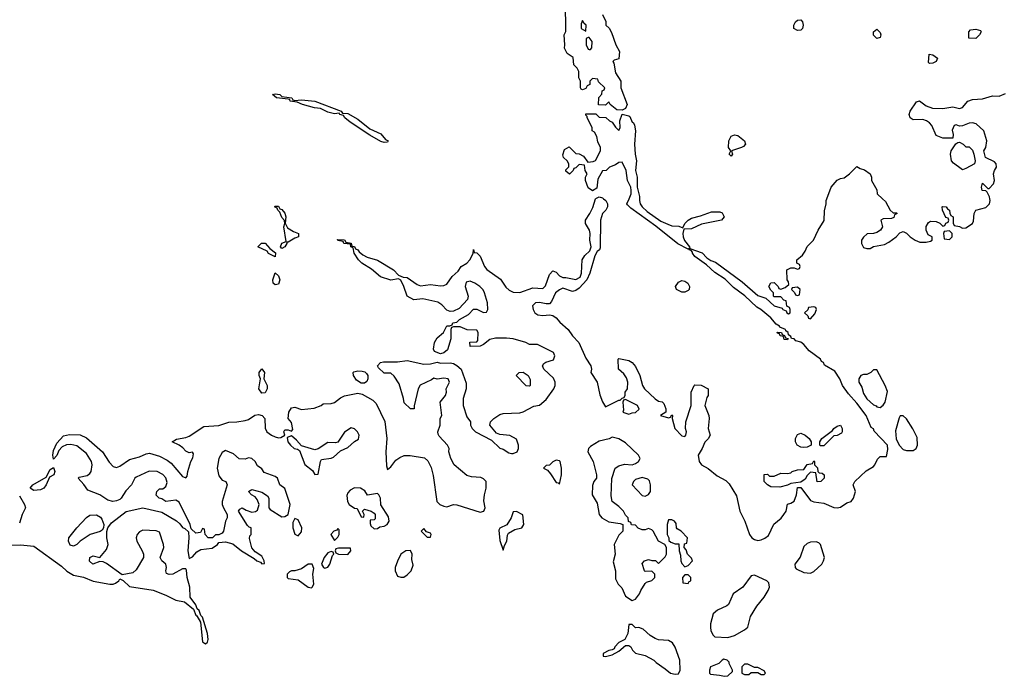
# Model space of a CAD drawing. Header units: inches. Extents: x 2293880 to 2522759, y 823965 to 1006879.
# Tile 33 of 256: x 2421365 to 2427322, y 857112 to 861082. Entities that reach past the tile are written whole.
import ezdxf

# ---------------------------------------------------------------- set-up
doc = ezdxf.new("R2010")
doc.units = ezdxf.units.IN
doc.header["$MEASUREMENT"] = 0
doc.layers.add('C4825', color=7, linetype='Continuous')
doc.layers.add('C4826', color=7, linetype='Continuous')

msp = doc.modelspace()

# ---------------------------------------------------------------- linework, layer by layer
at = {"layer": 'C4825', "color": 5, "elevation": 60}
for points in [[(2421310, 857904.7), (2421370, 857906.6), (2421450, 857899.3), (2421617.6, 857777.6), (2421650, 857747.9), (2421690, 857724), (2421751.2, 857711.2), (2421810, 857687.2), (2421910, 857669.4), (2421930.6, 857669.4), (2421944.9, 857675.1), (2421964.5, 857690), (2421970, 857701), (2421990, 857691.3), (2422030, 857655.6), (2422171.9, 857631.9), (2422250, 857602.3), (2422310, 857571.8), (2422361.6, 857561.6), (2422417.3, 857517.3), (2422430, 857481.6), (2422436.9, 857476.9), (2422458.7, 857438.7), (2422470, 857321), (2422490, 857308), (2422501.2, 857318.8), (2422506, 857334), (2422502, 857370), (2422470, 857468.7), (2422460.6, 857480.6), (2422450, 857509.2), (2422439.1, 857519.1), (2422430, 857544), (2422397.2, 857590), (2422393.8, 857650), (2422377.6, 857710), (2422373.6, 857753.6), (2422370, 857762), (2422350, 857761.2), (2422290.4, 857729.6), (2422270, 857726.6), (2422254, 857734), (2422249.4, 857749.4), (2422252.7, 857770), (2422249.3, 857789.3), (2422224, 857810), (2422214, 857830), (2422237, 857890), (2422235.6, 857910), (2422210, 857982.7), (2422190, 857991.3), (2422110, 857995.4), (2422090, 857986), (2422075.3, 857970), (2422070.4, 857950), (2422074.4, 857930), (2422106, 857870), (2422114, 857850), (2422114.8, 857830), (2422070, 857756), (2422050, 857738.4), (2421984.7, 857724.7), (2421890, 857794.5), (2421870, 857803.7), (2421850, 857806), (2421808, 857790), (2421787.3, 857807.3), (2421789.6, 857830.4), (2421810, 857840.7), (2421850, 857830.8), (2421890, 857879.1), (2421900.5, 857910), (2421891.3, 857950), (2421891.7, 857988.3), (2421897.2, 858010), (2421920.1, 858039.9), (2422010, 858108.5), (2422110.4, 858130.4), (2422224.4, 858104.4), (2422313, 858053), (2422334.2, 858034.2), (2422350, 858011), (2422364.9, 858004.9), (2422386, 857986), (2422388.2, 857950), (2422383, 857870), (2422390, 857824.7), (2422410, 857834), (2422436.3, 857863.7), (2422460.9, 857879.1), (2422530, 857887.2), (2422562, 857910), (2422570, 857920.7), (2422610, 857924.6), (2422654, 857914), (2422707.4, 857870), (2422784, 857824), (2422798.8, 857810), (2422822, 857802), (2422830, 857791.3), (2422846, 857794), (2422844, 857810), (2422830, 857838), (2422790, 857864), (2422769.6, 857889.6), (2422755.3, 857944.7), (2422758, 857962), (2422766, 857970), (2422766, 858010), (2422754, 858014), (2422744, 858024), (2422688.7, 858110), (2422696.4, 858123.6), (2422710, 858131.3), (2422735.9, 858115.9), (2422770, 858104), (2422792.3, 858107.7), (2422802.7, 858117.3), (2422814, 858150), (2422801.2, 858181.2), (2422790, 858198), (2422768, 858210), (2422748.7, 858230), (2422770, 858242), (2422830, 858224.7), (2422863.6, 858203.6), (2422872, 858190), (2422871.3, 858130), (2422879.8, 858119.8), (2422950, 858076), (2422970, 858078), (2422989, 858091), (2423002, 858150), (2422970, 858248), (2422938, 858270), (2422924, 858310), (2422910, 858319.3), (2422844, 858344), (2422830, 858366), (2422804, 858384), (2422788.7, 858410), (2422770, 858428.7), (2422750, 858434), (2422730, 858426), (2422692.7, 858427.3), (2422657.5, 858457.5), (2422610, 858477.2), (2422590, 858465.2), (2422570, 858428.7), (2422558.7, 858370), (2422570, 858324), (2422590, 858298.8), (2422612, 858290), (2422621, 858270), (2422590.6, 858170), (2422590.6, 858150), (2422597.3, 858130), (2422621, 858090), (2422621, 858070), (2422611, 858050), (2422598, 857990), (2422590, 857978), (2422570, 857968), (2422550, 857968), (2422530.8, 857949.2), (2422506, 857950), (2422486, 857970), (2422482, 858002), (2422470, 858006), (2422458, 857982), (2422430, 857978), (2422403.1, 858003.1), (2422395.3, 858030), (2422330, 858164), (2422310, 858177.2), (2422250, 858169), (2422225.2, 858185.2), (2422208, 858190), (2422190, 858208), (2422195.3, 858230), (2422202, 858238), (2422210, 858244.7), (2422230, 858246), (2422250, 858258.8), (2422256.3, 858283.7), (2422250, 858311.8), (2422230, 858332.8), (2422197.2, 858350), (2422147.5, 858352.5), (2422070, 858317), (2422062, 858310), (2422040.7, 858270), (2422006.6, 858233.4), (2421978.8, 858190), (2421970, 858181.2), (2421950, 858173.2), (2421929.2, 858169.2), (2421898, 858178), (2421848.9, 858208.9), (2421777.2, 858237.2), (2421752.7, 858272.7), (2421718, 858310), (2421724.7, 858315.3), (2421772.9, 858327.1), (2421790, 858338), (2421797.2, 858350), (2421803.7, 858390), (2421799.3, 858410), (2421770, 858459), (2421710, 858505.2), (2421674.2, 858514.2), (2421647.9, 858512.1), (2421621.1, 858498.9), (2421602.5, 858477.5), (2421590, 858448), (2421570, 858426), (2421566, 858450), (2421570, 858478), (2421590, 858521), (2421630, 858566.8), (2421666.3, 858573.7), (2421730, 858572), (2421770, 858554.4), (2421866.4, 858470), (2421907.1, 858407.1), (2421930, 858380.3), (2421950, 858373.7), (2421970, 858381.7), (2422030, 858422.8), (2422090, 858439.5), (2422130, 858457.6), (2422150, 858460.4), (2422210, 858442.3), (2422258, 858418), (2422280.7, 858400.7), (2422350, 858320.5), (2422370, 858311.3), (2422378.6, 858321.4), (2422382.7, 858350), (2422401.2, 858410), (2422412.7, 858432.7), (2422416.5, 858456.5), (2422410, 858468), (2422390, 858464), (2422370, 858472.7), (2422352.8, 858492.8), (2422330, 858509.4), (2422288, 858530), (2422313.6, 858546.4), (2422370, 858556.4), (2422390, 858564.4), (2422478.2, 858621.8), (2422570, 858629), (2422630, 858648.2), (2422678, 858650), (2422730, 858658.3), (2422750, 858665.3), (2422788.3, 858691.7), (2422810, 858695.8), (2422831, 858690), (2422848, 858670), (2422850, 858612), (2422860.4, 858590), (2422887.7, 858570), (2422910, 858560.4), (2422930, 858554), (2422944.7, 858555.3), (2422968, 858570), (2422962, 858590), (2422970, 858602), (2422990, 858602), (2423010, 858594), (2423016.4, 858603.6), (2423010, 858646), (2422988.7, 858670), (2422992.7, 858710), (2423010, 858736), (2423030, 858739.1), (2423070, 858725.5), (2423146.8, 858733.2), (2423188, 858750), (2423200.2, 858759.8), (2423250, 858762), (2423270, 858768), (2423304.9, 858795.1), (2423330, 858808.2), (2423410, 858824.9), (2423437.5, 858817.5), (2423501.4, 858781.4), (2423520.7, 858760.7), (2423573.3, 858653.3), (2423587, 858550), (2423579.6, 858470), (2423584.1, 858384.1), (2423590, 858362), (2423610, 858378.8), (2423641.4, 858418.6), (2423664.1, 858435.9), (2423690, 858446.3), (2423726.3, 858446.3), (2423813.4, 858433.4), (2423834.9, 858414.9), (2423853.8, 858373.8), (2423866.3, 858326.3), (2423887.8, 858170), (2423907, 858150), (2423930, 858140.3), (2423950, 858137.6), (2423989.7, 858150.3), (2424010, 858148.8), (2424150, 858104), (2424174, 858110), (2424181.2, 858130), (2424172.7, 858172.7), (2424176.2, 858210), (2424187.3, 858250), (2424187, 858290), (2424170, 858307), (2424154.3, 858314.3), (2424099.1, 858319.1), (2424070, 858327), (2423993.2, 858390), (2423972.7, 858430), (2423962, 858470), (2423964, 858490), (2423954, 858510), (2423903.1, 858563.1), (2423896.4, 858576.4), (2423895.3, 858590), (2423908, 858630), (2423908, 858670), (2423918, 858690), (2423908, 858770), (2423942, 858810), (2423948, 858830), (2423946, 858850), (2423966, 858890), (2423958, 858910), (2423930, 858914), (2423890, 858908), (2423870, 858915.3), (2423856, 858904), (2423787.3, 858872.7), (2423776, 858850), (2423751.6, 858748.4), (2423751, 858729), (2423728.9, 858728.9), (2423690, 858766), (2423687.3, 858792.7), (2423660.2, 858880.2), (2423630, 858926), (2423610, 858946), (2423570, 858946), (2423536.4, 858976.4), (2423528.7, 858990), (2423548, 859010), (2423565.6, 859014.4), (2423650, 859014), (2423710, 859022), (2423810, 858999.1), (2423850, 859001), (2423890, 859012), (2423910, 859006), (2423970, 859006.8), (2423990, 859002.8), (2424010.6, 858990.6), (2424036, 858970), (2424065.2, 858885.2), (2424065.5, 858850), (2424047.9, 858792.1), (2424048, 858750), (2424070, 858682), (2424092, 858650), (2424092, 858630), (2424102, 858610), (2424122, 858590), (2424219.1, 858539.1), (2424270, 858491.3), (2424290, 858484.7), (2424323.5, 858463.5), (2424339.8, 858459.8), (2424350, 858458.8), (2424375.3, 858470), (2424382, 858490), (2424382, 858510), (2424370, 858546), (2424330, 858568), (2424270, 858574), (2424250, 858582), (2424208.7, 858630), (2424214, 858650), (2424234, 858670), (2424270, 858694.8), (2424290, 858701), (2424390, 858706), (2424410, 858711.3), (2424475.3, 858744.7), (2424510, 858751.3), (2424550, 858786), (2424596, 858850), (2424605.2, 858870), (2424605.2, 858890), (2424595.5, 858915.5), (2424535.3, 858970), (2424528, 858990), (2424536.4, 859003.6), (2424548.4, 859011.6), (2424594.6, 859025.4), (2424602, 859050), (2424595.3, 859070), (2424497.5, 859117.5), (2424450, 859119), (2424428, 859130), (2424350, 859152.7), (2424310, 859157), (2424244, 859156), (2424210, 859149), (2424170, 859118), (2424150, 859108), (2424090, 859106), (2424087.3, 859132.7), (2424130, 859134), (2424136.4, 859143.6), (2424138, 859190), (2424130, 859206), (2424072.7, 859207.3), (2424030, 859226), (2423990, 859226), (2423978, 859222), (2423974, 859210), (2423972.7, 859152.7), (2423953.7, 859086.3), (2423930, 859068.7), (2423910, 859062), (2423875.3, 859075.3), (2423868.7, 859090), (2423874, 859130), (2423890, 859158), (2423928.9, 859191.1), (2423950, 859231.3), (2423968, 859232), (2423982, 859238), (2423986, 859250), (2424010, 859254), (2424026, 859270), (2424080.4, 859299.6), (2424110, 859332), (2424130, 859332), (2424170, 859312), (2424190, 859314), (2424198, 859330), (2424195.3, 859370), (2424178, 859430), (2424168.9, 859448.9), (2424148, 859470), (2424118, 859490), (2424090, 859502), (2424065.4, 859494.6), (2424061, 859470), (2424078, 859410), (2424074, 859390), (2424024, 859336), (2423990, 859319), (2423970, 859317.2), (2423950, 859325.2), (2423918.4, 859358.4), (2423894, 859374), (2423804.9, 859395.1), (2423749.5, 859389.5), (2423709, 859410), (2423689, 859470), (2423670, 859508), (2423656.4, 859516.4), (2423610, 859507.3), (2423548.5, 859528.5), (2423494.2, 859574.2), (2423434, 859610), (2423414, 859630), (2423389, 859670), (2423382, 859702), (2423368, 859710), (2423366, 859726), (2423326, 859730), (2423322, 859742), (2423290, 859748), (2423287.3, 859752.7), (2423330, 859751.3), (2423338, 859738), (2423370, 859732), (2423374, 859714), (2423390, 859712), (2423396.9, 859696.9), (2423410, 859691), (2423418, 859678), (2423440.9, 859660.9), (2423466.4, 859646.4), (2423530, 859628.4), (2423625.5, 859570), (2423656.8, 859536.8), (2423684.7, 859524.7), (2423710, 859524), (2423770, 859481), (2423790, 859474), (2423850, 859480.3), (2423910, 859472.2), (2423930, 859474.9), (2423950, 859484), (2423982, 859530), (2424017.4, 859562.6), (2424036, 859590), (2424070, 859610.7), (2424089.3, 859630), (2424108, 859668), (2424110, 859692), (2424114, 859674), (2424130, 859672), (2424150, 859652), (2424177.3, 859590), (2424192.1, 859572.1), (2424273.3, 859513.3), (2424306.1, 859466.1), (2424326.1, 859446.1), (2424350, 859434.9), (2424390, 859432.7), (2424470, 859462), (2424530, 859457.3), (2424547, 859473), (2424570, 859541), (2424590, 859564.7), (2424610, 859556), (2424630, 859534), (2424650, 859524), (2424670, 859524), (2424730, 859511), (2424755.3, 859524.7), (2424764, 859550), (2424768.7, 859631.3), (2424783.1, 859656.9), (2424815.3, 859684.7), (2424822, 859710), (2424814, 859750), (2424817.2, 859790), (2424813.2, 859810), (2424788, 859850), (2424788.7, 859870), (2424815.3, 859910), (2424833.2, 859946.8), (2424849.4, 860000)], [(2424897.8, 860000), (2424910.8, 859990), (2424921, 859970), (2424921, 859950), (2424911.3, 859930), (2424891.3, 859910), (2424878.8, 859870), (2424876.9, 859703.1), (2424872, 859690), (2424859.6, 859680.4), (2424844.7, 859655.3), (2424814.8, 859550), (2424796, 859510), (2424750, 859459), (2424730, 859445.2), (2424710, 859439.3), (2424650, 859459.3), (2424630, 859449.4), (2424607.3, 859430), (2424582, 859378), (2424570, 859365.2), (2424550, 859363.7), (2424510, 859372.3), (2424484.7, 859370), (2424468, 859352), (2424470.6, 859330), (2424480.7, 859310), (2424498.8, 859298.8), (2424530, 859293), (2424570, 859298), (2424590, 859293.4), (2424610, 859280.5), (2424633, 859253), (2424684, 859210), (2424710, 859170.8), (2424746.8, 859130), (2424790, 859036), (2424821, 858990), (2424824.7, 858970), (2424821, 858950), (2424858, 858890), (2424874.4, 858814.4), (2424891.1, 858771.1), (2424910, 858742), (2424990, 858782), (2424998, 858782), (2425010, 858794), (2425022, 858798), (2425028, 858812), (2425028.7, 858830), (2425042, 858850), (2425045.2, 858890), (2425036.5, 858916.5), (2425020.2, 858940.2), (2424988, 858970), (2424986, 859030), (2424990, 859034), (2425050, 859021), (2425070.8, 859010), (2425090, 858984.7), (2425117.3, 858930), (2425133.4, 858870), (2425145.5, 858850), (2425210, 858790.7), (2425230, 858776), (2425252.7, 858772.7), (2425262, 858762), (2425274, 858730), (2425274, 858710), (2425242, 858690), (2425290, 858674), (2425302, 858678), (2425310, 858694), (2425314, 858690), (2425312, 858670), (2425328, 858610), (2425370, 858566), (2425390, 858562), (2425395.3, 858570), (2425399, 858590), (2425394, 858610), (2425395.3, 858650), (2425428, 858750), (2425428, 858830), (2425446, 858870), (2425450, 858874), (2425487.3, 858872.7), (2425530.7, 858850.7), (2425531, 858810), (2425522.8, 858797.2), (2425511, 858750), (2425534, 858690), (2425537.3, 858670), (2425531, 858610), (2425542, 858570), (2425531.1, 858548.9), (2425510, 858528), (2425494.8, 858490), (2425470.7, 858450), (2425475.5, 858410), (2425490.8, 858390), (2425530, 858368.2), (2425585.2, 858325.2), (2425636.4, 858296.4), (2425656.5, 858276.5), (2425702.3, 858202.3), (2425720.9, 858110), (2425751.7, 858050), (2425780.9, 857970), (2425794.4, 857950), (2425810, 857938.9), (2425830, 857933.7), (2425850, 857936.4), (2425873.4, 857946.6), (2425895.6, 857964.4), (2425927.6, 858032.4), (2425972.3, 858067.7), (2425989, 858090), (2426002, 858110), (2426010, 858152), (2426030, 858158), (2426050, 858172), (2426064, 858210), (2426070, 858254), (2426090, 858254), (2426150, 858176), (2426170, 858167.3), (2426230, 858159.1), (2426290, 858133.4), (2426310, 858130.7), (2426330, 858134.8), (2426370, 858161), (2426395.3, 858170), (2426408.7, 858190), (2426422, 858230), (2426408, 858270), (2426418, 858290), (2426486.3, 858353.7), (2426530, 858381), (2426539, 858390), (2426554.6, 858425.4), (2426570, 858442), (2426610, 858442), (2426617.1, 858482.9), (2426614.7, 858510), (2426535.3, 858595.3), (2426530, 858608.7), (2426516.6, 858616.6), (2426486, 858690), (2426430, 858763.6), (2426379.1, 858819.1), (2426342.7, 858870), (2426327, 858910), (2426296.6, 858956.6), (2426234.2, 858994.2), (2426228.7, 859010), (2426216.6, 859016.6), (2426209, 859030), (2426140.5, 859080.5), (2426110, 859118), (2426090, 859131.6), (2426060.2, 859140.2), (2426050, 859152.7), (2426034.6, 859154.6), (2426030, 859166), (2426016.4, 859176.4), (2426014, 859190), (2426000.2, 859200.2), (2425997.2, 859210), (2425964, 859224), (2425962, 859230), (2425941.2, 859241.2), (2425910, 859279.5), (2425849.4, 859330), (2425824.2, 859344.2), (2425752.5, 859412.5), (2425683.5, 859463.5), (2425633.1, 859513.1), (2425570, 859554.5), (2425520, 859600), (2425449.9, 859649.9), (2425435.6, 859670), (2425435.9, 859675.9), (2425426.5, 859686.5), (2425415.3, 859690), (2425420.2, 859699.8), (2425493.7, 859673.7), (2425523.2, 859643.2), (2425547.1, 859627.1), (2425575.4, 859615.4), (2425736.7, 859496.7), (2425830, 859414), (2425878.4, 859398.4), (2425930, 859352), (2425978, 859338), (2425982, 859330), (2426002, 859322), (2426006, 859310), (2426015.3, 859304.7), (2426026, 859310), (2426026, 859330), (2426022, 859342), (2426006, 859350), (2426002, 859382), (2425987.3, 859387.3), (2425970, 859406), (2425930, 859406), (2425926, 859410), (2425926, 859430), (2425910, 859446), (2425898, 859470), (2425910, 859492), (2425930, 859494), (2425954, 859470), (2425958, 859458), (2425970, 859454), (2425996.4, 859463.6), (2426018, 859482), (2426016.4, 859496.4), (2426008, 859510), (2426006, 859570), (2426030, 859582), (2426050, 859582), (2426070, 859574), (2426082, 859578), (2426086, 859590), (2426082, 859602), (2426066, 859610), (2426066, 859630), (2426100.4, 859659.6), (2426118, 859682), (2426130, 859712), (2426168, 859750), (2426195.3, 859810), (2426232.7, 859867.3), (2426233.6, 859926.4), (2426244, 859970), (2426244, 859990), (2426247.8, 860000)], [(2425114.2, 860000), (2425114.3, 859990), (2425118.3, 859970), (2425130, 859950.4), (2425162, 859922), (2425244.9, 859864.9), (2425285.4, 859845.4), (2425310, 859837), (2425353.4, 859833.4), (2425376.4, 859823.6), (2425389, 859850), (2425409.6, 859870.4), (2425430, 859883), (2425483.9, 859896.1), (2425550, 859920.4), (2425599.9, 859919.9), (2425615.2, 859915.2), (2425626.8, 859890), (2425610.4, 859869.6), (2425490, 859845.6), (2425430, 859818.7), (2425383.6, 859816.4), (2425377.1, 859790), (2425379, 859770), (2425387.1, 859747.1), (2425418, 859710), (2425419.8, 859700.2), (2425410, 859694), (2425346.2, 859726.2), (2425214.5, 859834.5), (2425062, 859942), (2425042.6, 859962.6), (2425038.4, 859970), (2425051.9, 860000)], [(2426585.4, 860000), (2426603.6, 859983.6), (2426631.6, 859931.6), (2426650, 859914), (2426670, 859914), (2426674, 859910), (2426658, 859902), (2426652.7, 859887.3), (2426639.6, 859880.4), (2426590, 859878), (2426574, 859870), (2426584.7, 859830), (2426572, 859810), (2426550, 859795.3), (2426530, 859788.7), (2426492.7, 859787.3), (2426470, 859768), (2426458, 859750), (2426458, 859730), (2426470, 859704.7), (2426490, 859698), (2426510, 859698), (2426530, 859711.3), (2426596.5, 859723.5), (2426623.1, 859736.9), (2426668, 859770), (2426690, 859794), (2426710, 859802), (2426730, 859792), (2426752, 859770), (2426782, 859750), (2426810, 859738), (2426850, 859738), (2426876.4, 859743.6), (2426886, 859750), (2426886, 859770), (2426861.2, 859781.2), (2426848.7, 859810), (2426848.9, 859831.1), (2426863.1, 859856.9), (2426876.4, 859863.6), (2426910, 859862), (2426932, 859852), (2426950, 859834), (2426962, 859838), (2426967.3, 859852.7), (2426982, 859858), (2426986, 859870), (2426982, 859882), (2426967.3, 859887.3), (2426948, 859930), (2426946, 859950), (2426950, 859952), (2426970, 859951), (2426978, 859938), (2426991.3, 859930), (2426992, 859912), (2426998, 859898), (2427012, 859890), (2427012.7, 859852.7), (2427018, 859838), (2427050, 859832), (2427070, 859822), (2427090, 859824.7), (2427129.1, 859850.9), (2427136.5, 859863.5), (2427139, 859910), (2427149.2, 859930.8), (2427210, 859946), (2427233.2, 859970), (2427236, 859990), (2427234.3, 860000)], [(2421362.9, 858202.9), (2421394.9, 858150), (2421399.3, 858130), (2421380.2, 858090), (2421362.8, 858037.2)]]:
    msp.add_lwpolyline(points, dxfattribs=at)
for points in [[(2422950, 859698), (2422942, 859710), (2422950, 859730.8), (2422978, 859742), (2422962, 859830), (2422968, 859850), (2422967.3, 859867.3), (2422950, 859886), (2422938, 859918), (2422926, 859930), (2422922, 859942), (2422906, 859950), (2422910, 859954), (2422930, 859954), (2422938, 859938), (2422950, 859934), (2422970, 859912), (2422976, 859890), (2422971.6, 859851.6), (2422984.7, 859824.7), (2423022, 859802), (2423052, 859790), (2423051.3, 859768.7), (2423030, 859762), (2422990, 859738), (2422982, 859738), (2422982, 859730), (2422970, 859708.7)], [(2426990, 859806), (2426958, 859802), (2426954, 859790), (2426958, 859758), (2426990, 859754), (2427006, 859770), (2427006, 859790)], [(2422910, 859648.7), (2422870, 859669), (2422862, 859682), (2422806, 859710), (2422828.4, 859731.6), (2422850, 859732), (2422878, 859698), (2422912.7, 859672.7)], [(2422910, 859479), (2422899, 859490), (2422897.2, 859510), (2422910, 859551.3), (2422930, 859534), (2422938.8, 859510), (2422930, 859484)], [(2425370, 859434.5), (2425339.3, 859450), (2425332.7, 859470), (2425350, 859496.3), (2425370, 859504.9), (2425390, 859502), (2425406.8, 859490), (2425417.3, 859470), (2425414.8, 859450), (2425410, 859445.2), (2425390, 859435.1)], [(2426070, 859466), (2426038, 859462), (2426034, 859450), (2426052.7, 859432.7), (2426058, 859418), (2426070, 859414), (2426082, 859418), (2426086, 859450)], [(2426170, 859346), (2426138, 859342), (2426132.7, 859327.3), (2426114, 859310), (2426132.7, 859292.7), (2426138, 859278), (2426150, 859274), (2426176.4, 859303.6), (2426186, 859330), (2426182, 859342)], [(2426010, 859146), (2425990, 859148), (2425986, 859166), (2425966, 859170), (2425962, 859182), (2425950, 859186), (2425948, 859192), (2425974, 859190), (2425978, 859178), (2425992.7, 859172.7), (2425998, 859158), (2426014, 859154)], [(2422830, 858823.7), (2422812.3, 858850), (2422821.2, 858910), (2422814, 858930), (2422814, 858950), (2422830, 858971), (2422846, 858950), (2422841, 858910), (2422861.6, 858870), (2422861.6, 858850), (2422850, 858826.6)], [(2426550, 858966), (2426530, 858966), (2426514, 858950), (2426490, 858938), (2426470, 858938), (2426454, 858930), (2426442, 858910), (2426442.8, 858890), (2426459.5, 858859.5), (2426470, 858822.8), (2426489.3, 858789.3), (2426530, 858753), (2426546.6, 858746.6), (2426550, 858741), (2426570, 858738), (2426589, 858751), (2426602, 858770), (2426614.6, 858834.6), (2426602, 858870)], [(2423430, 858885.2), (2423402, 858902), (2423385.2, 858930), (2423382, 858950), (2423386, 858954), (2423410, 858959.3), (2423436.7, 858956.7), (2423452.5, 858952.5), (2423463, 858943), (2423471.3, 858930), (2423471, 858910), (2423464.5, 858895.5), (2423450, 858885.2)], [(2424450, 858866), (2424430, 858868), (2424368, 858930), (2424386, 858950), (2424410, 858952), (2424442, 858930), (2424452.7, 858907.3), (2424454, 858870)], [(2425030, 858786), (2425018, 858782), (2425014, 858770), (2425018, 858722), (2425014, 858710), (2425050, 858698), (2425070, 858706), (2425090, 858706.8), (2425113.2, 858726.8), (2425102, 858750)], [(2426710, 858688), (2426692.7, 858687.3), (2426685.4, 858674.6), (2426663.8, 858596.2), (2426667.3, 858547.3), (2426684.9, 858510), (2426710, 858483.9), (2426730, 858476.9), (2426770, 858478), (2426789.5, 858490), (2426797, 858510), (2426795.5, 858555.5), (2426769.3, 858609.3), (2426730, 858668)], [(2423370, 858614), (2423330, 858589), (2423290, 858528), (2423276, 858524), (2423230, 858526), (2423170, 858488), (2423150, 858482), (2423070, 858506), (2423040.4, 858540.4), (2423010, 858566), (2422983.6, 858556.4), (2422986.8, 858530), (2423002.8, 858510), (2423026, 858490), (2423046.4, 858486.4), (2423056.9, 858476.9), (2423090, 858393), (2423137.1, 858357.1), (2423150, 858332), (2423170, 858334), (2423184, 858410), (2423190, 858422), (2423250, 858430.8), (2423263.2, 858436.8), (2423305.2, 858474.8), (2423350, 858496), (2423390, 858532), (2423414.6, 858545.4), (2423418, 858570), (2423408, 858590), (2423390, 858608)], [(2426210, 858506), (2426206, 858510), (2426206, 858530), (2426218, 858550), (2426282, 858598), (2426290, 858611.3), (2426310, 858624.7), (2426331.1, 858631.1), (2426342, 858610), (2426342, 858590), (2426336.9, 858583.1), (2426310, 858568), (2426290, 858566), (2426230, 858506)], [(2424950, 858558), (2424931.1, 858548.9), (2424870, 858534), (2424818, 858502), (2424806.8, 858490), (2424803, 858470), (2424834, 858410), (2424854, 858330), (2424854, 858310), (2424838, 858290), (2424830, 858266), (2424827.7, 858210), (2424859.1, 858159.1), (2424871, 858090), (2424886, 858070), (2424930, 858046), (2424996.9, 858036.9), (2425014, 858030), (2425014, 857990), (2424990, 857966), (2424962, 857910), (2424967.3, 857850), (2424956.3, 857803.7), (2424969, 857749), (2424970, 857702), (2424986.7, 857670), (2425007.5, 857647.5), (2425030, 857596), (2425070, 857571.3), (2425090, 857578), (2425115.3, 857610), (2425122, 857630), (2425150, 857674), (2425158, 857682), (2425190, 857692), (2425208, 857710), (2425208, 857730), (2425190, 857748), (2425150, 857746), (2425146, 857750), (2425130, 857794), (2425146, 857810), (2425170, 857818), (2425190, 857811.3), (2425211.3, 857811.3), (2425230, 857794), (2425270, 857834), (2425278, 857850), (2425278, 857890), (2425268.4, 857908.4), (2425228.9, 857928.9), (2425198, 857990), (2425190, 857998), (2425170, 858006), (2425150, 857998), (2425130, 857998), (2425107.3, 858007.3), (2425090, 858026), (2425067.3, 858027.3), (2425062, 858042), (2425047.3, 858047.3), (2425046, 858070), (2425030, 858086), (2425018, 858110), (2424990, 858139), (2424948.7, 858170), (2424942.7, 858202.7), (2424947.3, 858307.3), (2424968, 858370), (2424990, 858384.7), (2425024.7, 858395.3), (2425070, 858391.3), (2425090, 858398), (2425108, 858410), (2425118, 858430), (2425108, 858450), (2425030, 858524), (2424990, 858548.7)], [(2426110, 858495.3), (2426090, 858498), (2426068.7, 858508.7), (2426058, 858530), (2426058, 858550), (2426070, 858574), (2426090, 858582), (2426118, 858570), (2426142, 858550), (2426154, 858530), (2426154, 858510), (2426150, 858508), (2426130, 858498)], [(2421450, 858235.3), (2421428.7, 858250), (2421444, 858270), (2421524, 858316), (2421550, 858362), (2421570, 858374), (2421578, 858350), (2421571.3, 858330), (2421544.7, 858315.3), (2421524.7, 858270), (2421510, 858249), (2421490, 858239.3)], [(2424610, 858418), (2424590, 858408), (2424570, 858388), (2424550, 858386), (2424534, 858370), (2424558.8, 858358.8), (2424577.3, 858337.3), (2424610, 858284.7), (2424622, 858282), (2424630, 858274), (2424642, 858330), (2424642, 858370), (2424635.3, 858410), (2424630, 858415.3)], [(2426190, 858288.7), (2426182, 858342), (2426150, 858346), (2426130, 858326), (2426116.9, 858303.1), (2426090, 858286), (2426030, 858278), (2426010, 858268), (2425963.6, 858256.4), (2425910, 858258), (2425889.1, 858269.1), (2425868.7, 858290), (2425868.4, 858331.6), (2425890, 858334), (2425902, 858322), (2425930, 858322), (2425970, 858341), (2426010, 858338), (2426030, 858342), (2426038, 858350), (2426070, 858361), (2426110, 858362), (2426130, 858392), (2426162, 858398), (2426170, 858414), (2426174, 858410), (2426174, 858390), (2426192, 858372), (2426194, 858350), (2426202, 858342), (2426219.6, 858339.6), (2426232, 858330), (2426231.3, 858310), (2426212, 858290)], [(2425130, 858314), (2425090, 858302), (2425078, 858290), (2425071, 858270), (2425130, 858206), (2425150, 858201), (2425170, 858211.3), (2425181.2, 858230), (2425180.9, 858270), (2425174.8, 858294.8), (2425164.7, 858304.7)], [(2423390, 858251.3), (2423363.4, 858236.6), (2423350, 858222), (2423344.5, 858204.5), (2423347.3, 858170), (2423358.8, 858150), (2423390, 858127.7), (2423406, 858126), (2423430, 858076), (2423446, 858074), (2423448.7, 858090), (2423438, 858110), (2423450, 858122), (2423490.7, 858110.7), (2423510, 858098), (2423516, 858090), (2423516, 858064), (2423510, 858058), (2423484.7, 858055.3), (2423484.5, 858035.5), (2423490, 858021), (2423510, 858002.8), (2423530, 858006), (2423544, 858016), (2423570, 858020.7), (2423588.7, 858030), (2423599.3, 858050), (2423596.6, 858076.6), (2423549.3, 858149.3), (2423548.4, 858188.4), (2423538, 858210), (2423530, 858218), (2423470, 858208), (2423452.7, 858232.7), (2423426, 858250)], [(2421690, 857899.3), (2421670, 857905.2), (2421659.5, 857930), (2421662.9, 857950), (2421709.8, 858010.2), (2421768.2, 858071.8), (2421790, 858085.5), (2421830, 858087.7), (2421853.7, 858073.7), (2421862.5, 858062.5), (2421874.8, 858030), (2421872, 858010), (2421863.8, 857996.2), (2421852.4, 857987.6), (2421791, 857970), (2421730, 857929.3), (2421710, 857909.2)], [(2424370, 858108), (2424350, 858106), (2424338, 858070), (2424312, 858028), (2424270, 858008), (2424264.5, 857995.5), (2424270, 857934), (2424290, 857874), (2424298, 857902), (2424312.7, 857930), (2424315.3, 857964.7), (2424322, 857978), (2424360.9, 857999.1), (2424402, 858010), (2424414, 858030), (2424408, 858088)], [(2423030, 858066), (2423018, 858042), (2423017.3, 858010), (2423030, 857971.3), (2423050, 857961), (2423070, 857984.7), (2423071.1, 858010), (2423050, 858058)], [(2425310, 858058), (2425290, 858058), (2425282, 858030), (2425282, 857970), (2425292, 857950), (2425292.7, 857932.7), (2425303.6, 857923.6), (2425330, 857914), (2425352.7, 857912.7), (2425354, 857870), (2425363.6, 857843.6), (2425364.7, 857810), (2425370, 857794), (2425390, 857774), (2425410, 857782), (2425435.3, 857810), (2425430, 857826), (2425406, 857850), (2425396.4, 857876.4), (2425386, 857890), (2425387.3, 857912.7), (2425402, 857918), (2425406, 857950), (2425366, 857990), (2425343.1, 858003.1), (2425338, 858010), (2425336.4, 858036.4), (2425326, 858050)], [(2423290, 858006), (2423283.6, 857996.4), (2423264.7, 857990), (2423247.7, 857970), (2423270, 857934), (2423290, 857954), (2423298, 857970), (2423298, 857998)], [(2423810, 858006), (2423794, 857990), (2423830, 857954), (2423850, 857954), (2423855.3, 857970), (2423850, 857978), (2423826, 857986)], [(2426184.7, 857924.7), (2426150, 857924), (2426130, 857916), (2426110, 857896), (2426087.6, 857832.4), (2426054.8, 857790), (2426056, 857770), (2426062.5, 857762.5), (2426110, 857738.8), (2426150, 857736), (2426170, 857746), (2426217.2, 857790), (2426229, 857810), (2426234, 857830), (2426210, 857908), (2426199.3, 857919.3)], [(2423250, 857866), (2423230, 857858), (2423206.8, 857830), (2423191.3, 857790), (2423202, 857770), (2423210, 857766.8), (2423230, 857771.3), (2423241.2, 857790), (2423258, 857842), (2423266, 857850), (2423262, 857862)], [(2423292.7, 857887.3), (2423278, 857882), (2423274, 857870), (2423278, 857858), (2423294, 857850), (2423350, 857847.7), (2423368, 857870), (2423366, 857886)], [(2423730, 857872.7), (2423702, 857870), (2423671.3, 857850), (2423650, 857808), (2423637.3, 857770), (2423637.3, 857750), (2423650, 857718), (2423670, 857711), (2423688.9, 857711.1), (2423710, 857724.7), (2423732.7, 857750), (2423744.7, 857784.7), (2423738, 857818), (2423739, 857850)], [(2423135.3, 857790), (2423110, 857789.2), (2423070, 857762), (2423030, 857749.3), (2423010, 857749.3), (2422996.3, 857743.7), (2422982.8, 857730), (2422982.8, 857710), (2422990, 857702.8), (2423050, 857695.5), (2423110, 857650.8), (2423130, 857647.3), (2423135.3, 857650), (2423144, 857670), (2423139.3, 857730), (2423144.7, 857764.7)], [(2425410, 857726), (2425390, 857726), (2425374, 857710), (2425378, 857678), (2425410, 857674), (2425415.3, 857684.7), (2425426, 857690), (2425426, 857710)], [(2425810, 857724), (2425790, 857719), (2425741, 857650), (2425682, 857610), (2425653.4, 857546.6), (2425642.5, 857537.5), (2425587.2, 857512.8), (2425560.7, 857490), (2425544, 857430), (2425544, 857410), (2425547.3, 857387.3), (2425561, 857361), (2425571.6, 857351.6), (2425650, 857346.8), (2425690, 857358.8), (2425750, 857393.4), (2425769.3, 857410), (2425786.3, 857473.7), (2425824.5, 857535.5), (2425870, 857591.3), (2425894, 857630), (2425902, 857650), (2425896.4, 857676.4), (2425886, 857690)], [(2425070, 857426), (2425050, 857426), (2425044.9, 857370), (2425025.2, 857334.8), (2424990, 857316.9), (2424964.9, 857290), (2424961, 857279), (2424948.5, 857271.5), (2424930, 857268.7), (2424896, 857250), (2424894, 857234), (2424910, 857231.3), (2424950, 857241), (2424990, 857264.7), (2425030, 857298), (2425050, 857298), (2425062, 857290), (2425072, 857270), (2425091.1, 857251.1), (2425150, 857238), (2425202, 857210), (2425215.3, 857195.3), (2425270, 857158), (2425302, 857130), (2425330, 857124.9), (2425350, 857127.3), (2425361.2, 857150), (2425359.5, 857210), (2425330, 857288.7), (2425314, 857314), (2425290, 857329), (2425230, 857333.2), (2425210, 857341.2), (2425179.3, 857359.3), (2425138, 857398), (2425110, 857408), (2425090, 857406)], [(2425625.4, 857214.6), (2425614, 857210), (2425594, 857190), (2425544.7, 857170), (2425538, 857150), (2425538, 857130), (2425544, 857124), (2425599.8, 857119.8), (2425630, 857112), (2425650, 857114), (2425678, 857142), (2425678, 857150), (2425658, 857190), (2425658, 857198), (2425646, 857210)], [(2425770, 857186), (2425750, 857186), (2425734, 857170), (2425734, 857130), (2425750, 857122), (2425776.4, 857123.6), (2425790, 857134), (2425830, 857134), (2425850, 857122), (2425870, 857122), (2425878, 857130), (2425870, 857146), (2425830, 857166), (2425810, 857166)]]:
    msp.add_lwpolyline(points, close=True, dxfattribs=at)
at = {"layer": 'C4826', "color": 5, "elevation": 60}
for points in [[(2424890, 861114), (2424911.1, 861071.1), (2424912, 861050), (2424931, 861031), (2424945.4, 861005.4), (2424971.1, 860931.1), (2424994, 860890), (2424990, 860846), (2424962, 860838), (2424954, 860830), (2424959.8, 860819.8), (2424970, 860762), (2425002.8, 860710), (2425001.6, 860670), (2425039.3, 860570), (2425030, 860546), (2425010, 860534.5), (2424978, 860538), (2424938, 860570), (2424930, 860586), (2424910, 860566), (2424867.3, 860567.3), (2424868.4, 860611.6), (2424887.3, 860632.7), (2424888.4, 860651.6), (2424902, 860658), (2424906, 860670), (2424867.3, 860707.3), (2424862, 860722), (2424830, 860726), (2424814, 860710), (2424814, 860690), (2424798, 860682), (2424790, 860666), (2424770, 860658), (2424762, 860662), (2424758, 860670), (2424758, 860710), (2424748.7, 860730), (2424748, 860770), (2424738, 860790), (2424718, 860810), (2424714, 860854), (2424678, 860878), (2424661.2, 860910), (2424664, 860930), (2424659, 860990), (2424668.4, 861011.6), (2424668, 861190)], [(2427234.3, 860000), (2427232.3, 860012.3), (2427219, 860039), (2427210, 860048), (2427188.7, 860050), (2427184, 860070), (2427190, 860094), (2427222, 860062), (2427230, 860062), (2427257.2, 860090), (2427262.7, 860110), (2427257.2, 860150), (2427262, 860170), (2427274, 860190), (2427273.2, 860210), (2427263.1, 860223.1), (2427208, 860250), (2427199, 860290), (2427209.3, 860310.7), (2427216, 860350), (2427197.2, 860410), (2427152.5, 860452.5), (2427130, 860459), (2427110, 860457.2), (2427070, 860441.2), (2427050, 860439), (2427030, 860446), (2427018, 860442), (2427006, 860414), (2427011.6, 860388.4), (2427010, 860366), (2426950, 860367), (2426910, 860382.7), (2426883.6, 860443.6), (2426870, 860459.3), (2426851.5, 860471.5), (2426830, 860478.4), (2426770, 860476), (2426753.2, 860490), (2426746, 860510), (2426752.3, 860530), (2426790, 860586), (2426808.9, 860591.1), (2426850, 860560.7), (2426888.3, 860548.3), (2426950, 860545.5), (2427010, 860554.8), (2427050, 860544.7), (2427070, 860552), (2427102, 860590), (2427130, 860600.7), (2427190, 860604), (2427250, 860622.8), (2427290, 860621), (2427330, 860636)], [(2425051.9, 860000), (2425065.4, 860030), (2425064.7, 860050), (2425061.6, 860070), (2425043.1, 860110), (2425035.1, 860170), (2425010, 860221.2), (2424990, 860219), (2424970, 860204), (2424934, 860190), (2424914, 860170), (2424890, 860168), (2424862.8, 860117.2), (2424856, 860064), (2424830, 860048), (2424805.2, 860065.2), (2424788, 860110), (2424788, 860130), (2424798, 860150), (2424786, 860170), (2424782, 860202), (2424750, 860206), (2424730, 860186), (2424718, 860182), (2424714, 860170), (2424691.6, 860148.4), (2424670, 860166), (2424670, 860174), (2424687.3, 860192.7), (2424688, 860210), (2424678, 860230), (2424655.3, 860250), (2424650, 860266), (2424662, 860298), (2424690, 860314), (2424730, 860274), (2424750, 860272), (2424776.9, 860256.9), (2424802, 860222), (2424834.6, 860225.4), (2424848.4, 860231.6), (2424878, 860290), (2424878, 860310), (2424863.1, 860343.1), (2424856.4, 860376.4), (2424842, 860402), (2424828, 860410), (2424828, 860430), (2424798, 860490), (2424798, 860498), (2424790, 860506), (2424790, 860514), (2424850, 860514), (2424870, 860494), (2424911.6, 860491.6), (2424934, 860470), (2424950, 860462), (2424970, 860432), (2424990, 860412), (2424997.2, 860430), (2424995.6, 860470), (2425009.1, 860510.9), (2425050, 860502), (2425056.5, 860496.5), (2425070, 860462), (2425078, 860458), (2425084.7, 860444.7), (2425090.8, 860410.8), (2425084.9, 860330), (2425088.9, 860268.9), (2425097.3, 860230), (2425090.6, 860170), (2425100.9, 860130), (2425100.4, 860070), (2425114, 860014), (2425114.2, 860000)], [(2426247.8, 860000), (2426274, 860070), (2426310, 860112), (2426330, 860122), (2426353.6, 860126.4), (2426386, 860150), (2426430, 860194), (2426450, 860182), (2426475.3, 860175.3), (2426511, 860151), (2426518, 860130), (2426518, 860110), (2426550, 860054), (2426552, 860030), (2426585.4, 860000)], [(2424849.4, 860000), (2424850, 860002), (2424870, 860012), (2424890, 860006), (2424897.8, 860000)]]:
    msp.add_lwpolyline(points, dxfattribs=at)
for points in [[(2424770, 861078), (2424762, 861058), (2424762, 861030), (2424790, 861014), (2424792, 861050), (2424780.2, 861060.2)], [(2426070, 861017.2), (2426048.7, 861030), (2426049, 861050), (2426059, 861070), (2426070, 861078.8), (2426090, 861081), (2426101, 861070), (2426106, 861050), (2426101, 861030), (2426090, 861019)], [(2426550, 860969), (2426530, 860989), (2426529.6, 861010), (2426550, 861026), (2426570, 861004.7), (2426575.5, 860990), (2426570, 860975.3)], [(2427150, 860969.2), (2427108, 860970), (2427108, 861010), (2427118, 861022), (2427150, 861024.7), (2427178, 861018), (2427182, 861010), (2427171.3, 860990)], [(2424810, 860975.3), (2424804.7, 860975.3), (2424791.6, 860968.4), (2424791.3, 860931.3), (2424804.7, 860904.7), (2424810, 860902), (2424818, 860902), (2424827.3, 860912.7), (2424829, 860950)], [(2426870, 860818), (2426863.1, 860823.1), (2426866.6, 860873.4), (2426890, 860870.6), (2426918, 860850), (2426910, 860829.2), (2426890, 860819)], [(2423030, 860594.8), (2423070, 860598.7), (2423150.2, 860590.2), (2423310, 860530.3), (2423316.9, 860516.9), (2423350, 860514.9), (2423410, 860481.1), (2423483, 860423), (2423550, 860391.7), (2423578.7, 860358.7), (2423594, 860350), (2423590, 860342), (2423570, 860339.6), (2423550, 860346.6), (2423483.9, 860383.9), (2423363.3, 860463.3), (2423331.8, 860490), (2423323.2, 860503.2), (2423302, 860510), (2423297.2, 860517.2), (2423270, 860512.3), (2423230, 860523.5), (2423184.9, 860544.9), (2423148.7, 860550), (2423075.3, 860570), (2423043.9, 860583.9), (2423002, 860590), (2422999, 860599), (2422990, 860602), (2422918, 860610), (2422895.3, 860630), (2422910, 860634), (2422938, 860630), (2422950, 860618), (2423011, 860610), (2423018, 860598)], [(2425670, 860258), (2425658, 860270), (2425668, 860290), (2425654, 860310), (2425655.1, 860350), (2425670, 860378), (2425690, 860386), (2425710, 860382.8), (2425751, 860350), (2425756, 860330), (2425744, 860316), (2425732, 860310), (2425672, 860290), (2425678, 860270)], [(2427090, 860314), (2427110, 860314), (2427130, 860294), (2427138, 860270), (2427144.7, 860230), (2427142, 860210), (2427090, 860182), (2427070, 860175.3), (2427060.2, 860180.2), (2427014.8, 860214.8), (2427002.7, 860230), (2426996, 860270), (2427001.2, 860290), (2427028, 860332), (2427040.4, 860339.6), (2427050, 860342), (2427074, 860330)]]:
    msp.add_lwpolyline(points, close=True, dxfattribs=at)

doc.saveas('drawing.dxf')
